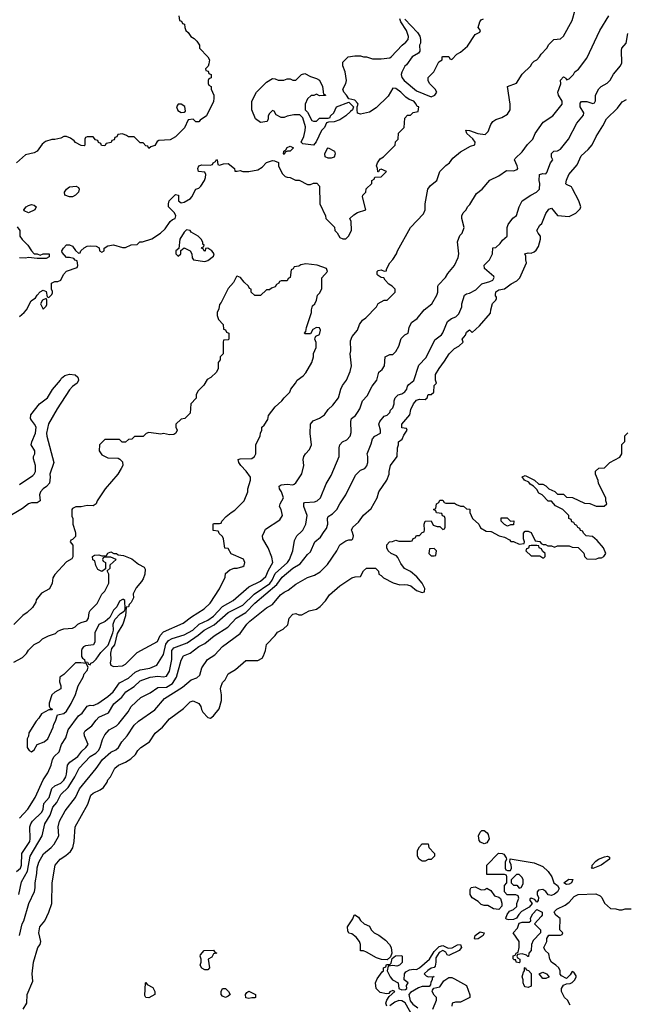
# Model space of a CAD drawing. Header units: inches. Extents: x 2671394 to 2765652, y 830470 to 955458.
# Tile 174 of 256: x 2694491 to 2698618, y 886783 to 893484. Entities that reach past the tile are written whole.
import ezdxf

# ---------------------------------------------------------------- set-up
doc = ezdxf.new("R2010")
doc.units = ezdxf.units.IN
doc.header["$MEASUREMENT"] = 0
doc.layers.add('C6898', color=7, linetype='Continuous')
doc.layers.add('C6899', color=7, linetype='Continuous')

msp = doc.modelspace()

# ---------------------------------------------------------------- linework, layer by layer
at = {"layer": 'C6898', "color": 2}
for points, elevation in [([(2694868.1, 890000), (2694871.3, 889990), (2694870, 889966), (2694850, 889946), (2694838, 889942), (2694834, 889930), (2694852.7, 889907.3), (2694852.7, 889827.3), (2694844.7, 889815.3), (2694810, 889795.3), (2694730, 889708), (2694715.3, 889684.7), (2694711, 889649), (2694694, 889610), (2694639.6, 889580.4), (2694603.6, 889536.4), (2694599.6, 889520.4), (2694576.9, 889483.1), (2694542, 889450), (2694512, 889430), (2694450, 889368)], 38), ([(2694450, 889112), (2694510, 889142), (2694538, 889170), (2694550, 889192), (2694590, 889232), (2694626, 889250), (2694646, 889270), (2694686, 889290), (2694734, 889306), (2694750, 889322), (2694770, 889332), (2694790, 889338), (2694850, 889342), (2694868.4, 889351.6), (2694886, 889370), (2694910, 889382), (2694948.4, 889391.6), (2694958, 889410), (2694964, 889450), (2694970, 889462), (2695018, 889510), (2695050, 889574), (2695070, 889594), (2695098, 889650), (2695098, 889710), (2695086, 889734), (2695106, 889750), (2695107.3, 889772.7), (2695146, 889810), (2695110, 889826), (2695070, 889826), (2695058, 889822), (2695054, 889810), (2695058, 889798), (2695074, 889790), (2695074, 889746), (2695050, 889728), (2695023.1, 889743.1), (2695008, 889770), (2695002, 889802), (2694988.4, 889808.4), (2694986, 889830), (2695000.4, 889839.6), (2695030, 889842), (2695050, 889834), (2695070, 889834), (2695082, 889838), (2695090, 889854), (2695110, 889862), (2695131.3, 889851.3), (2695150, 889851), (2695161, 889841), (2695196.9, 889836.9), (2695254.4, 889814.4), (2695298, 889778), (2695336.9, 889756.9), (2695343.6, 889743.6), (2695341, 889710), (2695330, 889678), (2695319.8, 889660.2), (2695282, 889618), (2695263.6, 889576.4), (2695264.7, 889550), (2695250, 889518), (2695235.3, 889504.7), (2695230, 889488), (2695214, 889486), (2695210, 889426), (2695192.7, 889370), (2695154.4, 889305.6), (2695135.5, 889230), (2695114.6, 889205.4), (2695107.9, 889172.1), (2695110.6, 889129.4), (2695107.3, 889107.3), (2695111, 889091), (2695130, 889081), (2695190, 889087.3), (2695210, 889097.3), (2695290, 889178), (2695427.5, 889252.5), (2695447.1, 889292.9), (2695470, 889318), (2695603.2, 889376.8), (2695660.7, 889419.3), (2695746.8, 889473.2), (2695786.8, 889513.2), (2695849.3, 889610), (2695888, 889690), (2695890, 889714), (2695920.4, 889739.6), (2695950, 889752), (2695970, 889752), (2696010, 889762), (2696018, 889770), (2696022, 889790), (2696012.9, 889812.9), (2695928.4, 889848.4), (2695910, 889886), (2695887.3, 889887.3), (2695878, 889950), (2695870, 889966), (2695847.3, 889987.3), (2695842.7, 890000)], 38), ([(2694470, 887686.7), (2694496.3, 887710), (2694502.6, 887730), (2694505.1, 887810), (2694558.7, 887890), (2694562.4, 887910), (2694560.5, 887990), (2694565.6, 888010), (2694578, 888030), (2694640.7, 888090), (2694651.2, 888110), (2694655.6, 888150), (2694691.3, 888190), (2694708.6, 888251.4), (2694730, 888268.7), (2694770, 888287), (2694790, 888308), (2694803.6, 888330), (2694809.6, 888350), (2694817, 888410), (2694832, 888430), (2694885.1, 888470), (2694913.4, 888506.6), (2694941.2, 888530), (2694956, 888550), (2694932.7, 888610), (2694929.3, 888630), (2694936, 888644), (2694982, 888678), (2695010, 888717.3), (2695030, 888736.3), (2695094, 888766), (2695131.5, 888828.5), (2695186.5, 888873.5), (2695213.2, 888910), (2695270, 888945.5), (2695310, 888984.9), (2695378, 889010), (2695430, 889016), (2695470, 889012.2), (2695490, 889015.5), (2695509.7, 889050), (2695526.3, 889130), (2695526.6, 889190), (2695539.5, 889210), (2695630, 889243.7), (2695704.8, 889295.2), (2695746.6, 889330), (2695814.4, 889365.6), (2695909.8, 889450.2), (2696010, 889498.9), (2696086, 889574), (2696192.7, 889647.3), (2696208.7, 889670), (2696230, 889714.9), (2696312.8, 889790), (2696325.4, 889810), (2696349.5, 889870), (2696359.5, 889940.5), (2696377.2, 889970), (2696407.2, 890000)], 30), ([(2694485.7, 887530), (2694502.6, 887617.4), (2694543.1, 887690), (2694561.3, 887790), (2694644.5, 887930), (2694661.6, 888010), (2694698, 888070), (2694716.4, 888123.6), (2694743.7, 888156.3), (2694769.7, 888210.3), (2694820.6, 888259.4), (2694837.3, 888282.7), (2694866.3, 888330), (2694895.1, 888390), (2694971.2, 888468.8), (2695008.6, 888491.4), (2695027.6, 888510), (2695038.7, 888530), (2695054, 888586), (2695070, 888616), (2695099, 888650), (2695150, 888679.1), (2695165.3, 888694.7), (2695227.7, 888772.3), (2695249.7, 888810.3), (2695314, 888870), (2695377.7, 888902.3), (2695430, 888939.1), (2695490, 888942), (2695530, 888965.3), (2695556.9, 889010), (2695590, 889124.7), (2695606.3, 889153.7), (2695650, 889173.4), (2695710, 889217.3), (2695750, 889239.1), (2695812.7, 889290), (2695906, 889350), (2695962.7, 889410), (2696030, 889450.4), (2696090, 889512.4), (2696240.1, 889639.9), (2696277, 889690), (2696350, 889750.4), (2696398.3, 889781.7), (2696450, 889844.7), (2696470, 889862), (2696499, 889930), (2696537.6, 889962.4), (2696563.1, 890000)], 26), ([(2694489.2, 888050), (2694547, 888110), (2694595.1, 888190), (2694649.7, 888310.3), (2694681.5, 888358.5), (2694704, 888410), (2694713.2, 888450), (2694725.2, 888470), (2694758.9, 888501.1), (2694776, 888550), (2694803.6, 888596.4), (2694820.7, 888650), (2694890, 888746), (2694914.8, 888765.2), (2694950, 888811), (2694970, 888818.8), (2694990, 888817.3), (2695022, 888830), (2695090, 888877.1), (2695127.3, 888910), (2695169.7, 888970.3), (2695230, 889001.6), (2695275.6, 889044.4), (2695310, 889059.5), (2695375.3, 889070), (2695424, 889090), (2695470, 889162.8), (2695485.4, 889234.6), (2695502, 889258), (2695528.7, 889271.3), (2695610, 889296.5), (2695669.6, 889330), (2695710.7, 889369.3), (2695770, 889397.4), (2695810, 889424.2), (2695870.8, 889489.2), (2695944, 889530), (2696050, 889624), (2696130, 889663), (2696164.8, 889695.2), (2696183, 889737), (2696214, 889790), (2696205.6, 889825.6), (2696181.2, 889890), (2696144, 889950), (2696142, 889970), (2696156.5, 890000)], 34), ([(2694489.2, 887250), (2694506.6, 887330), (2694518, 887350), (2694552.7, 887470), (2694592.3, 887550), (2694596.6, 887576.6), (2694595.1, 887610), (2694607.7, 887672.3), (2694610, 887712), (2694620.7, 887750), (2694653.1, 887806.9), (2694705.2, 887850), (2694726.3, 887873.7), (2694756, 887930), (2694752.3, 887990), (2694762, 888030), (2694801, 888099), (2694869.6, 888190.4), (2694898, 888250), (2695010, 888386.8), (2695054.5, 888450), (2695110, 888499.1), (2695144.8, 888515.2), (2695164, 888530), (2695185.2, 888570), (2695221.2, 888610), (2695270, 888682.8), (2695299, 888710), (2695410, 888786.8), (2695475.9, 888864.1), (2695598.7, 888941.3), (2695658, 888990), (2695696, 889004), (2695716, 889024), (2695730, 889072), (2695769, 889130), (2695819.1, 889160.9), (2695870, 889218.8), (2695990, 889306.8), (2696036, 889370), (2696056, 889390), (2696170, 889480.7), (2696210, 889504), (2696266, 889570), (2696290, 889587.7), (2696318.3, 889601.7), (2696370, 889642), (2696450, 889686.8), (2696497.5, 889702.5), (2696534.2, 889725.8), (2696584.1, 889775.9), (2696648.7, 889870), (2696669.3, 889910.7), (2696710, 889938), (2696730, 889944.7), (2696750, 889944.7), (2696758, 889950), (2696762, 889970), (2696752.2, 890000)], 22), ([(2694515.3, 886750), (2694539, 886790), (2694542, 886850), (2694579.3, 886940.7), (2694576, 886990), (2694584.5, 887070), (2694614, 887170), (2694629, 887190), (2694634, 887210), (2694620.7, 887270), (2694627, 887310), (2694661.2, 887350), (2694689.2, 887410), (2694709, 887470), (2694712.7, 887610), (2694732.7, 887730), (2694765.2, 887770), (2694805.1, 887794.9), (2694836.2, 887823.8), (2694852.3, 887847.7), (2694860.9, 887890), (2694867, 887990), (2694955.1, 888144.9), (2694974.2, 888205.8), (2694990, 888219.1), (2695038, 888242), (2695061.2, 888258.8), (2695085.2, 888294.8), (2695090, 888311.3), (2695109.3, 888330.7), (2695139, 888390), (2695162, 888410), (2695209.5, 888430.5), (2695246, 888454), (2695278, 888482), (2695294, 888510), (2695314, 888530), (2695374, 888570), (2695412.5, 888627.5), (2695462.7, 888670), (2695510, 888726), (2695604.7, 888795.3), (2695650, 888841), (2695670, 888847.3), (2695710, 888830.7), (2695724, 888810), (2695727.3, 888790), (2695737.3, 888770), (2695770, 888734.8), (2695790, 888731), (2695810, 888746), (2695847.2, 888792.8), (2695862.7, 888850), (2695862.7, 888890), (2695856, 888930), (2695858.6, 888941.4), (2695870, 888972), (2695888.9, 888991.1), (2695908.9, 889031.1), (2695958, 889062), (2696030, 889122), (2696110, 889122), (2696140.4, 889139.6), (2696150, 889154), (2696162, 889190), (2696169.1, 889230.9), (2696230, 889292), (2696245.2, 889314.8), (2696283.1, 889336.9), (2696314.6, 889365.4), (2696324, 889410), (2696350, 889438), (2696370, 889442), (2696390, 889434), (2696410, 889434), (2696460.4, 889459.6), (2696510, 889471.3), (2696535.3, 889490), (2696572.1, 889527.9), (2696598, 889570), (2696670, 889631.3), (2696750, 889684.7), (2696772.7, 889692.7), (2696810, 889694), (2696830, 889734), (2696850, 889752), (2696911.6, 889751.6), (2696931.6, 889731.6), (2696934, 889710), (2696950, 889702), (2696966, 889686), (2697030.9, 889650.9), (2697076.9, 889636.9), (2697110, 889641), (2697130, 889638), (2697151, 889631), (2697190, 889598), (2697230, 889584.7), (2697246, 889590), (2697247.3, 889612.7), (2697230, 889648), (2697192.9, 889692.9), (2697150, 889728.7), (2697109.2, 889749.2), (2697083.2, 889783.2), (2697064, 889824), (2697054.6, 889834.6), (2697018, 889850), (2696998, 889870), (2696988, 889890), (2696988, 889910), (2697006, 889930), (2697027.3, 889932.7), (2697050, 889942), (2697070, 889934), (2697150, 889934), (2697162, 889938), (2697167.3, 889952.7), (2697182, 889958), (2697190, 889974), (2697210, 889974), (2697230, 889994), (2697242, 889998), (2697242.7, 890000)], 18), ([(2697696, 890000), (2697699.6, 889999.6), (2697754, 889970), (2697790, 889962), (2697823.6, 889943.6), (2697832.7, 889932.7), (2697851.6, 889931.6), (2697890, 889914), (2697922, 889918), (2697926, 889930), (2697918, 889950), (2697918, 889990), (2697928, 890000)], 18), ([(2697955, 890000), (2697970, 889994), (2697998, 889938), (2698030, 889932), (2698038, 889918), (2698052.7, 889912.7), (2698067.3, 889912.7), (2698083.6, 889903.6), (2698110, 889902), (2698130, 889894), (2698150, 889902), (2698230, 889902), (2698250, 889894), (2698290, 889892), (2698330, 889854), (2698334, 889830), (2698350, 889814), (2698410, 889812), (2698430, 889822), (2698450, 889822), (2698466, 889830), (2698478, 889850), (2698462, 889890), (2698420.4, 889940.4), (2698387.3, 889967.3), (2698346, 889970), (2698326, 889990), (2698322.7, 890000)], 18), ([(2698236.4, 886776.4), (2698218, 886810), (2698198, 886830), (2698178, 886870), (2698178, 886890), (2698190, 886914), (2698210, 886922), (2698236.4, 886923.6), (2698250, 886932), (2698268, 886950), (2698278, 886970), (2698276.4, 886976.4), (2698262, 887002), (2698250, 887006), (2698236.9, 886983.1), (2698210, 886958), (2698176.4, 886976.4), (2698168.4, 886988.4), (2698168, 887010), (2698158, 887030), (2698138, 887050), (2698109.2, 887069.2), (2698098, 887090), (2698090, 887126), (2698066, 887150), (2698058, 887170), (2698078, 887210), (2698078, 887230), (2698090, 887254), (2698170, 887254), (2698182, 887258), (2698186, 887270), (2698166, 887290), (2698167.3, 887367.3), (2698138, 887390), (2698128, 887410), (2698130, 887414), (2698146, 887430), (2698203.1, 887456.9), (2698230, 887478), (2698263.2, 887516.8), (2698290, 887531), (2698410, 887534.8), (2698440.7, 887520.7), (2698450.7, 887510.7), (2698470, 887472), (2698510, 887434), (2698547.3, 887432.7), (2698570, 887424.7), (2698590, 887424.7), (2698610, 887432), (2698650, 887432)], 14), ([(2696989.4, 886770), (2696981.6, 886790), (2696988.5, 886811.5), (2697004.8, 886835.2), (2697042, 886870), (2697030, 886876), (2697010, 886868.7), (2697002.5, 886857.5), (2696985.7, 886854.3), (2696942.6, 886862.6), (2696917, 886890), (2696912.3, 886930), (2696922.7, 886957.3), (2696956.4, 887003.6), (2696966, 887010), (2696966, 887030), (2696982, 887038), (2696987.3, 887052.7), (2697010, 887054), (2697018, 887062), (2697026, 887094), (2697048, 887112), (2697090, 887114), (2697094, 887110), (2697092, 887068), (2697074, 887050), (2697056.9, 887043.1), (2697030, 887048), (2696998, 887042), (2696992, 887010), (2697010.7, 886970), (2697027.3, 886950), (2697066.8, 886930), (2697070.8, 886890), (2697090, 886880.4), (2697115.9, 886884.1), (2697124, 886890), (2697122.7, 886910), (2697132.7, 886930), (2697106, 886950), (2697109.1, 886990.9), (2697117.2, 887002.8), (2697143.1, 887016.9), (2697170, 887021), (2697190, 887018.8), (2697210, 887030.8), (2697279, 887090), (2697310, 887142), (2697344.7, 887175.3), (2697370, 887182), (2697406, 887166), (2697432.3, 887167.7), (2697470, 887187.3), (2697490, 887190.8), (2697496.3, 887170), (2697480.7, 887150), (2697410, 887114), (2697400.2, 887120.2), (2697390, 887138), (2697370, 887148), (2697344.7, 887135.3), (2697322, 887098), (2697323, 887070), (2697317.3, 887042.7), (2697310, 887033.2), (2697290, 887029.3), (2697266.6, 887013.4), (2697242.8, 886990), (2697256.3, 886976.3), (2697270, 886970.7), (2697311.1, 886971.1), (2697298, 886962), (2697298, 886950), (2697287.5, 886932.5), (2697285.4, 886914.6), (2697276.9, 886903.1), (2697230, 886904.5), (2697205.1, 886894.9), (2697150, 886862.7), (2697139.1, 886850), (2697146.6, 886806.6), (2697164.9, 886784.9), (2697199.4, 886759.4)], 14), ([(2697302, 886750), (2697326, 886810), (2697326, 886830), (2697310, 886846), (2697298, 886870), (2697300.4, 886879.6), (2697308, 886892), (2697350, 886902), (2697376.6, 886943.4), (2697410, 886964.9), (2697430, 886964.9), (2697450, 886957.3), (2697531.1, 886911.1), (2697552.7, 886847.3), (2697554, 886830), (2697490, 886798), (2697456.4, 886796.4), (2697434, 886790), (2697432, 886770)], 14), ([(2697163.3, 886703.3), (2697113, 886793), (2697090, 886807.6), (2697070, 886809.6), (2697042, 886798), (2697010, 886772.7)], 14)]:
    msp.add_lwpolyline(points, dxfattribs=dict(at, elevation=elevation))
for points, elevation in [([(2698010, 889906), (2697970, 889906), (2697958, 889902), (2697952.7, 889887.3), (2697938, 889882), (2697934, 889870), (2697970, 889834), (2698030, 889834), (2698050, 889822), (2698058, 889822), (2698066, 889830), (2698066, 889850), (2698047.3, 889867.3), (2698042, 889882), (2698026, 889890), (2698022, 889902)], 18), ([(2697310, 889886), (2697278, 889882), (2697274, 889850), (2697290, 889834), (2697310, 889834), (2697322, 889838), (2697326, 889870)], 18), ([(2695198, 889538), (2695190, 889538), (2695170, 889526), (2695151.6, 889488.4), (2695130, 889466), (2695103.6, 889416.4), (2695072.7, 889387.3), (2695030, 889368), (2695001, 889310), (2695002, 889250), (2694992, 889230), (2694938, 889222), (2694924.7, 889215.3), (2694916, 889204), (2694911, 889190), (2694911.3, 889150), (2694918, 889138), (2694932, 889130), (2694934, 889114), (2694951.6, 889111.6), (2694958, 889098), (2694970, 889094), (2694975.3, 889104.7), (2694990, 889112), (2695010, 889131.3), (2695042.9, 889177.1), (2695092.7, 889227.3), (2695125.2, 889310), (2695128.7, 889328.7), (2695126, 889370), (2695138, 889402), (2695176.4, 889443.6), (2695202, 889458), (2695207.3, 889472.7), (2695206, 889530)], 38), ([(2694907.3, 889107.3), (2694870, 889106), (2694790, 889028), (2694764.7, 889010), (2694762, 888978), (2694771.3, 888950), (2694771.3, 888930), (2694730, 888908), (2694710, 888888), (2694691.6, 888831.6), (2694692, 888812), (2694698, 888798), (2694710, 888794), (2694712.7, 888787.3), (2694690, 888786), (2694639.6, 888760.4), (2694622, 888730), (2694602, 888710), (2694552, 888630), (2694551.6, 888608.4), (2694542, 888590), (2694542, 888530), (2694554, 888510), (2694570, 888502), (2694590, 888514), (2694609, 888551), (2694658, 888570), (2694682, 888590), (2694719, 888670), (2694722, 888690), (2694735.3, 888710), (2694747.3, 888752.7), (2694790, 888761), (2694810, 888778), (2694840.9, 888830), (2694870, 888892), (2694889.3, 888950.7), (2694922, 889010), (2694929, 889031), (2694950, 889054), (2694956.4, 889076.4), (2694942, 889102)], 38), ([(2697650, 887874), (2697625.2, 887885.2), (2697618, 887898), (2697613.2, 887930), (2697624.7, 887955.3), (2697635.3, 887964.7), (2697650, 887966), (2697670.5, 887950.5), (2697677.5, 887937.5), (2697684, 887910), (2697670, 887882)], 14), ([(2697230, 887758), (2697208, 887770), (2697198, 887790), (2697198, 887830), (2697210, 887854), (2697230, 887874), (2697270, 887874), (2697274, 887850), (2697312, 887810), (2697314, 887790), (2697290, 887768.7), (2697270, 887768.7), (2697250, 887758)], 14), ([(2697810, 887694), (2697830, 887694), (2697838, 887710), (2697834.6, 887734.6), (2697826, 887750), (2697828, 887772), (2697990, 887746.8), (2698050, 887721), (2698087.1, 887687.1), (2698110.7, 887650.7), (2698124.7, 887610), (2698150.8, 887590.8), (2698162, 887570), (2698150, 887549.4), (2698130, 887532.3), (2698110, 887523.6), (2698086.9, 887526.9), (2698071.5, 887551.5), (2698050, 887563.7), (2698021.1, 887558.9), (2698010.8, 887549.2), (2698010.7, 887530), (2698021, 887510), (2698018, 887490), (2698010, 887478), (2697996.5, 887496.5), (2697970, 887506), (2697962, 887498), (2697962, 887490), (2697978, 887470), (2697956.4, 887443.6), (2697906, 887414), (2697885.7, 887394.3), (2697870, 887369.3), (2697850, 887360.7), (2697818, 887358), (2697801.2, 887361.2), (2697799, 887370), (2697806.3, 887393.7), (2697824.1, 887415.9), (2697851.6, 887428.4), (2697872.3, 887447.7), (2697874, 887470), (2697886, 887506), (2697882, 887522), (2697867.3, 887527.3), (2697808.4, 887528.4), (2697788.4, 887548.4), (2697788.7, 887591.3), (2697806, 887610), (2697806, 887650), (2697802, 887662), (2697790, 887666), (2697670, 887666), (2697668.9, 887668.9), (2697669.1, 887730.9), (2697748.4, 887811.6), (2697774, 887810), (2697783.6, 887803.6), (2697799.6, 887779.6), (2697802, 887770), (2697794, 887750), (2697794, 887710), (2697798, 887698)], 14), ([(2698390, 887706.6), (2698378, 887710), (2698384.7, 887715.3), (2698386.6, 887730), (2698410, 887757.1), (2698429.7, 887770.3), (2698470, 887785.5), (2698490.4, 887790.4), (2698503.6, 887783.6), (2698504, 887770), (2698447.7, 887730)], 14), ([(2697890, 887666), (2697870, 887666), (2697834, 887630), (2697834, 887610), (2697850, 887594), (2697872.7, 887592.7), (2697890, 887574), (2697902, 887578), (2697916.4, 887603.6), (2697915.3, 887630), (2697910, 887646)], 14), ([(2698210, 887597.2), (2698194, 887610), (2698226.6, 887633.4), (2698253.2, 887633.2), (2698244, 887610), (2698230, 887599.5)], 14), ([(2697630, 887562), (2697656.4, 887563.6), (2697670, 887574), (2697696.9, 887556.9), (2697721, 887521), (2697751.6, 887511.6), (2697762, 887502), (2697771, 887471), (2697771.3, 887450), (2697750, 887429), (2697713.6, 887433.6), (2697676.4, 887456.4), (2697650, 887455.3), (2697630, 887462), (2697610, 887482), (2697570, 887508), (2697555.3, 887530), (2697556.4, 887563.6), (2697562, 887578), (2697590, 887582)], 14), ([(2697947.3, 887107.3), (2697938, 887118), (2697910, 887126), (2697878, 887122), (2697874, 887110), (2697878, 887098), (2697894, 887090), (2697894, 887070), (2697890, 887066), (2697869.1, 887069.1), (2697866, 887086), (2697854, 887086), (2697847.3, 887092.7), (2697847.3, 887112.7), (2697862, 887118), (2697868, 887132), (2697882, 887138), (2697888, 887170), (2697888, 887210), (2697848, 887270), (2697878, 887302), (2697890, 887334.8), (2697910, 887342.8), (2697958, 887342), (2697968.4, 887351.6), (2697966, 887370), (2697982, 887398), (2698010, 887427.3), (2698046, 887410), (2698046, 887390), (2698039.8, 887380.2), (2697994, 887330), (2698034, 887290), (2698034, 887270), (2697983.6, 887216.4), (2697972, 887190), (2697971.6, 887148.4), (2697954, 887130), (2697952.7, 887107.3)], 14), ([(2696990, 887086), (2696952.7, 887087.3), (2696918, 887098), (2696850, 887138), (2696830, 887146), (2696810, 887146), (2696808.7, 887190), (2696802, 887210), (2696780.2, 887240.2), (2696750, 887262), (2696730, 887268), (2696723.1, 887283.1), (2696722, 887310), (2696756.4, 887363.6), (2696766, 887390), (2696771.6, 887391.6), (2696796.9, 887376.9), (2696810, 887354), (2696834, 887330), (2696870, 887314), (2696882, 887290), (2696902, 887270), (2696933.7, 887253.7), (2696979.9, 887219.9), (2697006, 887190), (2697018, 887170), (2697022, 887130), (2697014, 887106)], 14), ([(2697590, 887226), (2697585.2, 887230), (2697589.4, 887250), (2697624.4, 887275.6), (2697650.3, 887270.3), (2697644, 887250), (2697610, 887227.3)], 14), ([(2695750, 887018), (2695730, 887028), (2695718, 887050), (2695726, 887070), (2695726, 887090), (2695718, 887110), (2695720.4, 887119.6), (2695746, 887150), (2695810, 887152), (2695818, 887138), (2695832, 887130), (2695810, 887126), (2695796.9, 887103.1), (2695774, 887090), (2695782, 887030), (2695770, 887018)], 14), ([(2697950, 886898), (2697930, 886902), (2697922, 886910), (2697915.3, 886930), (2697915.3, 886950), (2697909.1, 886970.9), (2697918, 887002), (2697926, 887010), (2697926, 887030), (2697930, 887034), (2697938, 887018), (2697952.7, 887012.7), (2697971.6, 886991.6), (2697970, 886906)], 14), ([(2698050, 886958), (2698026, 886990), (2698050, 887002), (2698074, 886990), (2698092, 886972), (2698090, 886968), (2698070, 886958)], 14), ([(2695370, 886828), (2695348.7, 886828.7), (2695343.1, 886843.1), (2695346, 886930), (2695350, 886932), (2695358, 886918), (2695396.9, 886896.9), (2695411.1, 886871.1), (2695410.7, 886849.3)], 14), ([(2695890, 886828.7), (2695870, 886838), (2695862, 886850), (2695862, 886870), (2695870, 886891.3), (2695892, 886890), (2695912, 886870), (2695922, 886850), (2695910, 886838)], 14), ([(2696090, 886826), (2696070, 886828), (2696050, 886822), (2696030, 886828), (2696028, 886850), (2696036.4, 886863.6), (2696050, 886872), (2696094, 886850), (2696094, 886830)], 14)]:
    msp.add_lwpolyline(points, close=True, dxfattribs=dict(at, elevation=elevation))
at = {"layer": 'C6899', "color": 2}
for points, elevation in [([(2696156.5, 890000), (2696164.1, 890015.9), (2696260.2, 890079.8), (2696278, 890110), (2696269, 890150), (2696259, 890170), (2696264, 890190), (2696285.2, 890230), (2696271.7, 890271.7), (2696259.3, 890290), (2696255.3, 890310), (2696270, 890318.8), (2696310, 890322), (2696350, 890318), (2696358, 890322), (2696370, 890332), (2696410, 890392), (2696424, 890450), (2696419, 890490), (2696424, 890510), (2696435.3, 890530), (2696462, 890558), (2696477.2, 890590), (2696467, 890667), (2696469.3, 890730.7), (2696486.3, 890753.7), (2696530, 890771.3), (2696564.7, 890795.3), (2696590, 890832), (2696620.2, 890859.8), (2696659, 890910), (2696675.3, 890970), (2696686.3, 890993.7), (2696714, 891030), (2696739, 891090), (2696748.4, 891128.4), (2696739, 891210), (2696744, 891230), (2696741.5, 891298.5), (2696752.7, 891327.3), (2696789, 891370), (2696802, 891410), (2696822, 891438), (2696844.7, 891455.3), (2696918, 891530), (2696930, 891552), (2696970, 891574), (2696990, 891574), (2697046, 891630), (2697046, 891650), (2697026, 891670), (2697003.1, 891683.1), (2696978, 891710), (2696968, 891728), (2696950, 891728.7), (2696930, 891742), (2696922, 891750), (2696922, 891770), (2696930, 891778), (2696950, 891782), (2696970, 891772), (2696986, 891774), (2696986, 891786), (2697008, 891830), (2697030, 891852), (2697055.3, 891890), (2697062, 891910), (2697149, 892070), (2697238, 892162), (2697248.7, 892190), (2697249.3, 892230.7), (2697268, 892330), (2697285.6, 892354.4), (2697328.7, 892390), (2697350, 892451.3), (2697389.3, 892490.7), (2697415.3, 892510), (2697438, 892542), (2697490, 892584.7), (2697558, 892622), (2697588, 892632), (2697588.7, 892650), (2697573.3, 892673.3), (2697533.2, 892710), (2697527.2, 892732.8), (2697550, 892730.4), (2697608.5, 892708.5), (2697656.6, 892703.4), (2697678, 892722), (2697695.3, 892770), (2697710, 892792), (2697730, 892804.7), (2697770, 892818), (2697810, 892842), (2697828, 892870), (2697828.7, 892910), (2697808.7, 893030), (2697870, 893052), (2697910, 893112), (2697968, 893170), (2697974.6, 893185.4), (2697990, 893202), (2698008.9, 893211.1), (2698028, 893230), (2698038, 893250), (2698078, 893290), (2698090, 893314), (2698126, 893350), (2698170, 893354), (2698190, 893372), (2698250, 893478), (2698269.6, 893550)], 34), ([(2695574, 893510), (2695578, 893478), (2695592.7, 893472.7), (2695598, 893458), (2695612.7, 893452.7), (2695614, 893430), (2695622, 893410), (2695636.9, 893396.9), (2695654, 893370), (2695676.9, 893356.9), (2695696.9, 893336.9), (2695714, 893310), (2695714, 893290), (2695770, 893232), (2695781, 893210), (2695776.9, 893183.1), (2695772, 893168), (2695754, 893150), (2695758, 893138), (2695772.7, 893132.7), (2695778, 893118), (2695794, 893110), (2695792.7, 893087.3), (2695778, 893082), (2695774, 893070), (2695774, 893050), (2695778, 893038), (2695794, 893030), (2695794, 893010), (2695812, 892970), (2695812, 892950), (2695810, 892926), (2695762, 892830), (2695719.6, 892800.4), (2695710, 892788), (2695688.4, 892788.4), (2695670, 892806), (2695638, 892802), (2695612.7, 892747.3), (2695550, 892686), (2695514, 892666), (2695438, 892662), (2695425.4, 892654.6), (2695410, 892628.7), (2695382, 892618), (2695370, 892608), (2695362, 892622), (2695350, 892626), (2695330, 892646), (2695310, 892646), (2695270, 892686), (2695230, 892686), (2695216.4, 892696.4), (2695190, 892706), (2695158, 892702), (2695152.7, 892687.3), (2695138, 892682), (2695132.7, 892667.3), (2695118, 892662), (2695112.7, 892647.3), (2695078, 892642), (2695070, 892626), (2695047.3, 892627.3), (2695042, 892642), (2695027.3, 892647.3), (2695022, 892662), (2695007.3, 892667.3), (2694990, 892686), (2694950, 892686), (2694938, 892682), (2694934, 892670), (2694934, 892630), (2694930, 892626), (2694910, 892628), (2694870, 892648), (2694860.4, 892660.4), (2694836.4, 892676.4), (2694810, 892688), (2694790, 892688), (2694770, 892678), (2694730, 892668.7), (2694710, 892668.7), (2694666, 892654), (2694644, 892636), (2694610, 892589.2), (2694590, 892577.2), (2694530, 892563.7), (2694470, 892509.2)], 38), ([(2694490, 891464.7), (2694522, 891490), (2694538, 891510), (2694568.9, 891571.1), (2694598, 891590), (2694608.7, 891610), (2694630, 891631.3), (2694650, 891642), (2694670, 891634), (2694678, 891598), (2694690, 891594), (2694710, 891614), (2694714.6, 891625.4), (2694714.6, 891634.6), (2694706, 891650), (2694708, 891690), (2694730, 891702), (2694750, 891702), (2694770, 891712), (2694789.2, 891750.8), (2694808.7, 891771.3), (2694882, 891798), (2694886, 891810), (2694882, 891842), (2694867.3, 891847.3), (2694858, 891858), (2694830, 891866), (2694810, 891866), (2694780.4, 891900.4), (2694778, 891910), (2694788, 891930), (2694810, 891952), (2694830, 891952), (2694850, 891942), (2694870, 891912), (2694890, 891894), (2694902, 891898), (2694906, 891910), (2694930, 891931.3), (2694950, 891942), (2694970, 891944.7), (2695010, 891942), (2695031.6, 891931.6), (2695034, 891910), (2695050, 891902), (2695066, 891910), (2695066, 891930), (2695090, 891944.7), (2695130, 891951), (2695190, 891934), (2695210, 891934), (2695250, 891952), (2695290, 891954), (2695308.4, 891971.6), (2695327.3, 891972.7), (2695390, 891992), (2695448, 892030), (2695480.2, 892059.8), (2695515.3, 892110), (2695530, 892124.7), (2695548.9, 892131.1), (2695554, 892150), (2695543.7, 892170), (2695502.7, 892210), (2695502, 892230), (2695508.3, 892251.7), (2695550, 892294), (2695570.6, 892290.6), (2695572, 892250), (2695590, 892238), (2695610, 892242), (2695652.7, 892267.3), (2695662.7, 892277.3), (2695689, 892331), (2695710, 892338), (2695722, 892350), (2695748, 892390), (2695755.3, 892410), (2695758, 892430), (2695750, 892446), (2695708, 892450), (2695702, 892470), (2695709, 892490), (2695730, 892496), (2695787.3, 892492.7), (2695802, 892498), (2695806, 892510), (2695822, 892518), (2695830, 892532), (2695834, 892530), (2695838, 892498), (2695850, 892494), (2695876.4, 892503.6), (2695910, 892504.7), (2695952, 892470), (2695954, 892454), (2695970, 892452), (2695990, 892458), (2696010, 892451.3), (2696050, 892451.3), (2696110, 892461), (2696140.2, 892479.8), (2696170, 892511.3), (2696210, 892524.7), (2696223.6, 892523.6), (2696252, 892512), (2696252, 892490), (2696276.9, 892436.9), (2696296.9, 892416.9), (2696311, 892411), (2696330.7, 892410.7), (2696367.3, 892392.7), (2696391.1, 892391.1), (2696450, 892362), (2696470, 892362), (2696490, 892371.3), (2696511.6, 892371.6), (2696531.3, 892350), (2696532, 892230), (2696572, 892150), (2696574, 892130), (2696632.7, 892072.7), (2696634, 892050), (2696650, 892034), (2696670, 892002), (2696690, 891992), (2696710, 891992), (2696728, 892010), (2696748, 892050), (2696746, 892110), (2696738, 892130), (2696764.7, 892155.3), (2696790, 892171.3), (2696846, 892190), (2696822, 892278), (2696826, 892290), (2696846, 892310), (2696847.3, 892332.7), (2696886, 892370), (2696886, 892390), (2696902, 892398), (2696907.3, 892412.7), (2696950, 892414), (2696986, 892450), (2696950, 892466), (2696938, 892462), (2696932.7, 892447.3), (2696927.3, 892447.3), (2696926, 892470), (2696918, 892490), (2696926, 892510), (2696943.1, 892536.9), (2696966, 892550), (2697046, 892630), (2697048.4, 892651.6), (2697066, 892670), (2697068.4, 892711.6), (2697106, 892750), (2697110, 892814), (2697130, 892834), (2697150, 892834), (2697168.4, 892851.6), (2697202, 892858), (2697206, 892890), (2697194, 892894), (2697188.7, 892910), (2697173.2, 892930), (2697141.6, 892941.6), (2697117.2, 892957.2), (2697084, 892990), (2697050, 893015.3), (2697030, 893018), (2696996.9, 892963.1), (2696915.3, 892884.7), (2696870, 892854), (2696810, 892842), (2696790, 892848), (2696786, 892870), (2696786, 892890), (2696793.2, 892910), (2696790, 892915.3), (2696770, 892935.3), (2696730, 892946), (2696715.3, 892970), (2696695.3, 892990), (2696688.7, 893010), (2696709.3, 893050.7), (2696714, 893070), (2696706, 893130), (2696688.7, 893170), (2696690, 893194), (2696726, 893230), (2696770, 893238), (2696810, 893238), (2696830, 893231.3), (2696850.9, 893230.9), (2696890, 893218), (2696950, 893218), (2697010, 893224.7), (2697018, 893230), (2697094, 893310), (2697119, 893330), (2697133.2, 893350), (2697136, 893370), (2697122, 893410), (2697082.9, 893470), (2697077.2, 893490)], 38), ([(2696407.2, 890000), (2696417.2, 890010), (2696437.2, 890050), (2696446, 890110), (2696422.9, 890170), (2696424.8, 890195.2), (2696430, 890198.8), (2696496.9, 890203.1), (2696514, 890210), (2696537.2, 890230), (2696575.5, 890324.5), (2696610, 890382), (2696665.2, 890510), (2696665.2, 890570), (2696669.3, 890590.7), (2696688, 890610), (2696715.5, 890624.5), (2696739, 890650), (2696745.2, 890674.8), (2696744, 890750), (2696749, 890770), (2696775.3, 890790), (2696789.3, 890810.7), (2696804.7, 890835.3), (2696824, 890890), (2696855.9, 890924.1), (2696889.2, 890990), (2696921.2, 891030), (2696934.6, 891085.4), (2696956.5, 891103.5), (2696972.7, 891127.3), (2696978, 891190), (2697010, 891204.7), (2697030, 891206), (2697050, 891224.7), (2697070, 891262), (2697086.6, 891313.4), (2697110, 891338), (2697133.2, 891350), (2697141.2, 891390), (2697156, 891424), (2697195.3, 891450), (2697242, 891510), (2697294, 891550), (2697328.7, 891610), (2697335.3, 891630), (2697335.3, 891670), (2697340.2, 891679.8), (2697388.7, 891730), (2697402.7, 891757.3), (2697449, 891810), (2697475.1, 891864.9), (2697479.3, 891890), (2697469.1, 891970.9), (2697486, 892014), (2697502, 892030), (2697514, 892070), (2697498, 892130), (2697498, 892150), (2697508, 892170), (2697528, 892190), (2697538, 892210), (2697553.6, 892226.4), (2697598, 892302), (2697638, 892330), (2697690, 892392), (2697750, 892421), (2697803.2, 892456.8), (2697850, 892455.5), (2697875.2, 892464.8), (2697879.5, 892470), (2697876.2, 892490), (2697857.2, 892530), (2697860.9, 892539.1), (2697910, 892584.7), (2697946.6, 892633.4), (2697982, 892670), (2697999, 892710), (2698052.5, 892787.5), (2698119, 892830), (2698181.2, 892910), (2698182, 892930), (2698156.2, 892970), (2698151.8, 892990), (2698173.6, 893046.4), (2698170, 893071.3), (2698190, 893094.8), (2698206, 893086), (2698210, 893074), (2698230, 893082), (2698258, 893110), (2698268, 893130), (2698292.9, 893147.1), (2698350, 893222), (2698439, 893410), (2698499, 893510)], 30), ([(2697110, 893487.7), (2697197.4, 893397.4), (2697212.1, 893372.1), (2697218.4, 893350), (2697216.8, 893323.2), (2697211.3, 893310), (2697214, 893270), (2697203.6, 893256.4), (2697161, 893230), (2697123.5, 893176.5), (2697110, 893168), (2697090, 893126), (2697087.3, 893110), (2697091.3, 893090), (2697106, 893070), (2697190, 893000.5), (2697290, 892958.8), (2697315.3, 892970), (2697328.7, 892990), (2697318, 893010), (2697279, 893050), (2697269, 893070), (2697269, 893090), (2697308, 893130), (2697342, 893198), (2697366, 893210), (2697366, 893230), (2697370, 893234), (2697410, 893234), (2697418, 893218), (2697430, 893214), (2697466, 893250), (2697490, 893262), (2697536.5, 893303.5), (2697590, 893382), (2697622, 893398), (2697626, 893410), (2697609, 893430), (2697622, 893470), (2697630, 893482), (2697646, 893490)], 38), ([(2696563.1, 890000), (2696578, 890022), (2696587.3, 890050), (2696586, 890090), (2696590, 890102), (2696618.6, 890121.4), (2696649, 890150), (2696669.2, 890190), (2696709, 890250), (2696776.5, 890383.5), (2696810, 890418), (2696838, 890430), (2696853.6, 890446.4), (2696859, 890470), (2696859, 890510), (2696854, 890530), (2696882, 890598), (2696890, 890632), (2696908, 890650), (2696946, 890670), (2696946, 890690), (2696935.3, 890730), (2696942, 890750), (2696970, 890784.7), (2696990, 890792), (2697008, 890810), (2697014.6, 890825.4), (2697030, 890842), (2697038, 890870), (2697038, 890890), (2697046, 890910), (2697066, 890930), (2697090, 890938), (2697110, 890951.3), (2697124, 890970), (2697129.3, 890990.7), (2697138, 891002), (2697172.5, 891027.5), (2697206.8, 891133.2), (2697255.5, 891184.5), (2697314.6, 891305.4), (2697360.2, 891339.8), (2697370, 891352), (2697402, 891430), (2697428, 891450), (2697458, 891462), (2697478.6, 891481.4), (2697499, 891530), (2697499, 891550), (2697518, 891610), (2697530, 891618), (2697550, 891622), (2697593.6, 891646.4), (2697634.6, 891685.4), (2697690, 891701), (2697710, 891712), (2697719, 891730), (2697716, 891736), (2697654, 891790), (2697650, 891814), (2697688, 891850), (2697708, 891890), (2697710, 891932), (2697730, 891934), (2697760.4, 891959.6), (2697776.4, 891983.6), (2697808, 892010), (2697808, 892070), (2697815.3, 892090), (2697846.8, 892133.2), (2697870, 892152), (2697889, 892210), (2697908.7, 892250), (2697968, 892290), (2698008, 892310), (2698028, 892330), (2698028.7, 892370), (2698024, 892390), (2698028, 892430), (2698050, 892438), (2698070, 892434), (2698076.4, 892443.6), (2698102, 892510), (2698118, 892530), (2698108.9, 892548.9), (2698110, 892574), (2698126, 892590), (2698150, 892592), (2698170, 892602), (2698224, 892670), (2698281.2, 892778.8), (2698326, 892834), (2698329.3, 892850), (2698303.7, 892890), (2698304.1, 892915.9), (2698313.6, 892926.4), (2698330, 892927.3), (2698350, 892927.3), (2698390, 892914), (2698402, 892918), (2698407.3, 892932.7), (2698408, 892970), (2698430, 893014), (2698446, 893030), (2698488.4, 893051.6), (2698508.4, 893071.6), (2698530, 893112), (2698578, 893170), (2698588, 893190), (2698584.7, 893275.3), (2698588.7, 893290), (2698616.4, 893323.6), (2698629.5, 893390.5)], 26), ([(2696752.2, 890000), (2696749.2, 890009.2), (2696757.2, 890030), (2696794.8, 890065.2), (2696830, 890111), (2696882, 890158), (2696922, 890230), (2696934, 890270), (2696989.2, 890350), (2697004, 890390), (2697004, 890410), (2697014, 890450), (2697059, 890510), (2697061.2, 890570), (2697069, 890590), (2697069, 890610), (2697094, 890630), (2697104, 890656), (2697126, 890690), (2697122, 890702), (2697090, 890706), (2697089.6, 890730), (2697145.1, 890794.9), (2697152.3, 890830), (2697169.6, 890870), (2697190, 890893.4), (2697210, 890901), (2697250, 890898), (2697262, 890910), (2697270, 890932), (2697290, 890932), (2697308, 890950), (2697310, 890994), (2697326, 891010), (2697319, 891030), (2697320.9, 891070), (2697343.6, 891110), (2697381.1, 891158.9), (2697412.3, 891210), (2697450, 891246.8), (2697478, 891262), (2697508, 891290), (2697502, 891310), (2697523.1, 891336.9), (2697530, 891358), (2697552, 891372), (2697570, 891354), (2697620.2, 891399.8), (2697693.6, 891486.4), (2697695.3, 891510), (2697708, 891552), (2697730, 891574), (2697734.6, 891585.4), (2697734.6, 891594.6), (2697726, 891610), (2697728.9, 891611.1), (2697730, 891630.8), (2697750, 891644.7), (2697790, 891652), (2697834.6, 891685.4), (2697873.6, 891706.4), (2697893.6, 891726.4), (2697939, 891830), (2697934, 891850), (2697935.3, 891875.3), (2697928.7, 891890), (2697950, 891898), (2697970, 891896), (2697990, 891904.7), (2698004.7, 891915.3), (2698020.2, 891939.8), (2698035.3, 891990), (2698035.3, 892010), (2698018, 892030), (2698009.2, 892050), (2698030, 892084.7), (2698043.7, 892096.3), (2698070, 892164.7), (2698090, 892194), (2698110, 892201), (2698150, 892151.3), (2698230, 892144.7), (2698273.6, 892166.4), (2698303.1, 892196.9), (2698308.7, 892210), (2698295.3, 892250), (2698252.9, 892332.9), (2698245.2, 892345.2), (2698210, 892362), (2698207.2, 892367.2), (2698210, 892391.3), (2698227.6, 892430), (2698284.8, 892495.2), (2698310, 892557.3), (2698359.5, 892600.5), (2698386.8, 892633.2), (2698414, 892690), (2698459.1, 892760.9), (2698483.7, 892810), (2698558.4, 892881.6), (2698590, 892924.7), (2698619, 892941)], 22), ([(2694474.4, 892074.4), (2694491.3, 892050), (2694492, 892010), (2694507.1, 891987.1), (2694546, 891950), (2694570, 891911.3), (2694590, 891891.3), (2694610, 891891.3), (2694630, 891882), (2694650, 891891.3), (2694692, 891890), (2694692, 891870), (2694670, 891858), (2694610, 891858), (2694550, 891865.2), (2694530, 891861.2), (2694490, 891864)], 38), ([(2695842.7, 890000), (2695842, 890002), (2695807.3, 890007.3), (2695806, 890050), (2695810, 890054), (2695850, 890054), (2695862, 890058), (2695866, 890070), (2695896.4, 890103.6), (2695929.1, 890130.9), (2695954.6, 890145.4), (2696018, 890210), (2696042, 890270), (2696042, 890290), (2696062, 890350), (2696062, 890370), (2696031.9, 890411.9), (2695995.3, 890450), (2695982, 890470), (2695978, 890490), (2695990, 890496), (2696070, 890498), (2696088, 890510), (2696098, 890530), (2696098, 890590), (2696127.3, 890652.7), (2696128, 890670), (2696138, 890690), (2696138, 890710), (2696154.6, 890725.4), (2696178, 890762), (2696184, 890790), (2696228.7, 890850), (2696275.3, 890890), (2696289.3, 890910.7), (2696328, 890950), (2696335.3, 890970), (2696368, 891010), (2696378, 891030), (2696420.2, 891059.8), (2696438.6, 891081.4), (2696479, 891150), (2696488.7, 891190), (2696488.9, 891211.1), (2696507.3, 891252.7), (2696507.3, 891287.3), (2696498, 891310), (2696500.4, 891319.6), (2696506, 891330), (2696530, 891342), (2696538, 891370), (2696530, 891386), (2696510, 891388), (2696485.4, 891374.6), (2696470, 891346), (2696430, 891346), (2696428, 891350), (2696438, 891362), (2696442, 891390), (2696475.3, 891490), (2696475.3, 891510), (2696484, 891536), (2696498, 891550), (2696510, 891574), (2696518, 891610), (2696530, 891622), (2696547.3, 891652.7), (2696547.3, 891727.3), (2696586, 891770), (2696578, 891790), (2696513.6, 891813.6), (2696438, 891822), (2696403.6, 891816.4), (2696390, 891806), (2696358, 891802), (2696352, 891788), (2696338, 891782), (2696331.6, 891728.4), (2696318, 891722), (2696310, 891706), (2696270, 891706), (2696258, 891702), (2696254, 891690), (2696238, 891682), (2696230, 891666), (2696203.6, 891656.4), (2696190, 891646), (2696170, 891646), (2696130, 891606), (2696090, 891606), (2696066, 891630), (2696066, 891650), (2696055.3, 891655.3), (2696048, 891670), (2696018, 891698), (2695993.2, 891730), (2695970, 891739), (2695964.9, 891735.1), (2695944.5, 891695.5), (2695910, 891655.3), (2695862, 891558), (2695850, 891546), (2695844.7, 891515.3), (2695834, 891490), (2695834, 891470), (2695843.6, 891443.6), (2695874, 891410), (2695878, 891378), (2695890, 891374), (2695898, 891358), (2695914, 891350), (2695914, 891310), (2695910, 891306), (2695878, 891302), (2695874, 891290), (2695874, 891210), (2695854, 891190), (2695854, 891170), (2695842, 891150), (2695842, 891110), (2695830, 891086), (2695791.1, 891048.9), (2695765.4, 891034.6), (2695743.6, 890996.4), (2695703.6, 890956.4), (2695692, 890930), (2695691.6, 890908.4), (2695654, 890870), (2695650, 890806), (2695614, 890770), (2695590, 890766), (2695554, 890730), (2695552, 890710), (2695562, 890690), (2695554, 890670), (2695539.6, 890660.4), (2695510, 890658), (2695470, 890668.7), (2695450, 890664), (2695370, 890675.3), (2695351.6, 890668.4), (2695330, 890648), (2695272.7, 890647.3), (2695254, 890630), (2695230, 890626), (2695210, 890608), (2695188.4, 890608.4), (2695170, 890626), (2695070, 890626), (2695034, 890590), (2695032, 890550), (2695050, 890522), (2695090, 890502), (2695159.6, 890499.6), (2695172.7, 890492.7), (2695190, 890474), (2695191.3, 890450), (2695182, 890430), (2695158, 890390), (2695071.3, 890290), (2695018, 890210), (2695010, 890188), (2694990, 890175.3), (2694950, 890177.2), (2694910, 890168.7), (2694871.6, 890168.4), (2694850, 890158), (2694844.7, 890150), (2694844.7, 890104.7), (2694852, 890090), (2694852, 890050), (2694868.1, 890000)], 38), ([(2694490, 890320.5), (2694579.3, 890380.7), (2694589.3, 890390), (2694598, 890410), (2694598.4, 890450), (2694585.6, 890494.4), (2694585.2, 890510), (2694593.2, 890530), (2694592.7, 890550), (2694569, 890590), (2694572.7, 890610), (2694598, 890670), (2694602, 890710), (2694591.7, 890731.7), (2694570, 890758), (2694565.2, 890770), (2694566, 890794), (2694626, 890870), (2694679.3, 890910), (2694712.9, 890967.1), (2694768.7, 891030), (2694775.3, 891044.7), (2694798, 891062), (2694829.2, 891070.8), (2694867.1, 891067.1), (2694886, 891050), (2694891.3, 891030), (2694881, 891010), (2694850, 890986.6), (2694830, 890963.7), (2694745.2, 890834.8), (2694687.1, 890732.9), (2694673.7, 890670), (2694675.3, 890650), (2694722, 890470), (2694694.8, 890390), (2694698, 890370), (2694692.7, 890330), (2694673.1, 890306.9), (2694650, 890292), (2694632.7, 890270), (2694624.9, 890250), (2694630, 890208.7), (2694610, 890196), (2694570, 890196.2), (2694550, 890189.4), (2694510, 890157), (2694392.9, 890087.1)], 34), ([(2698322.7, 890000), (2698322, 890002), (2698307.3, 890007.3), (2698302, 890022), (2698287.3, 890027.3), (2698282, 890042), (2698267.3, 890047.3), (2698262, 890062), (2698247.3, 890067.3), (2698242, 890082), (2698226, 890090), (2698226, 890110), (2698186, 890150), (2698136.4, 890176.4), (2698110, 890206), (2698087.3, 890207.3), (2698046, 890250), (2698022, 890262), (2698010, 890286), (2697986, 890310), (2697963.1, 890323.1), (2697955.3, 890335.3), (2697926, 890350), (2697908.4, 890371.6), (2697930, 890382), (2697994, 890350), (2698023.6, 890323.6), (2698050, 890322), (2698070, 890312), (2698090, 890292), (2698132.7, 890272.7), (2698150, 890254), (2698190, 890254), (2698210, 890234), (2698251.6, 890231.6), (2698332.7, 890192.7), (2698370, 890192), (2698412.7, 890172.7), (2698467.3, 890172.7), (2698486, 890190), (2698478, 890210), (2698478, 890230), (2698428.4, 890328.4), (2698427.3, 890347.3), (2698408, 890390), (2698408, 890412), (2698430, 890432), (2698470, 890434), (2698506, 890470), (2698574.6, 890505.4), (2698588, 890530), (2698588.4, 890591.6), (2698607.3, 890612.7), (2698608, 890652), (2698627.3, 890672.7)], 18), ([(2697242.7, 890000), (2697246, 890010), (2697242, 890050), (2697250, 890072), (2697290, 890074), (2697304.7, 890044.7), (2697330, 890034), (2697350, 890034), (2697370, 890014), (2697382, 890018), (2697386, 890030), (2697386, 890090), (2697382, 890102), (2697367.3, 890107.3), (2697362, 890122), (2697327.3, 890127.3), (2697322, 890142), (2697306, 890150), (2697322, 890158), (2697326, 890190), (2697342, 890198), (2697350, 890214), (2697370, 890214), (2697378, 890198), (2697390, 890194), (2697450, 890194), (2697463.6, 890183.6), (2697490, 890174), (2697510, 890174), (2697530, 890154), (2697552.7, 890152.7), (2697554, 890130), (2697572, 890090), (2697614, 890050), (2697625.4, 890025.4), (2697663.6, 890003.6), (2697696, 890000)], 18), ([(2697928, 890000), (2697930, 890002), (2697950, 890002), (2697955, 890000)], 18)]:
    msp.add_lwpolyline(points, dxfattribs=dict(at, elevation=elevation))
for points, elevation in [([(2696530, 892966), (2696510, 892978), (2696491.6, 892968.4), (2696472.7, 892967.3), (2696450, 892946), (2696434, 892910), (2696434, 892870), (2696450, 892854), (2696478, 892798), (2696490, 892794), (2696510, 892794), (2696530, 892814), (2696590, 892814), (2696602, 892818), (2696606, 892830), (2696628, 892850), (2696646, 892890), (2696730, 892922), (2696762, 892890), (2696754, 892870), (2696742, 892858), (2696710, 892828.7), (2696670, 892802), (2696630, 892788.7), (2696592.7, 892787.3), (2696578, 892782), (2696564.7, 892750), (2696544.7, 892730), (2696507.5, 892652.5), (2696490, 892629), (2696418, 892638), (2696406, 892650), (2696424, 892690), (2696434, 892730), (2696435.3, 892755.3), (2696416.4, 892816.4), (2696396.4, 892836.4), (2696356.4, 892836.4), (2696310, 892828), (2696290, 892818), (2696270, 892818), (2696236.4, 892836.4), (2696222, 892862), (2696210, 892866), (2696190, 892846), (2696182, 892830), (2696182, 892810), (2696174, 892790), (2696130, 892784), (2696095.3, 892810), (2696069.2, 892870), (2696069, 892930), (2696102, 892990), (2696170, 893058.8), (2696210, 893084.7), (2696230, 893082), (2696250, 893072), (2696287.3, 893072.7), (2696310, 893082), (2696330, 893082), (2696350, 893072), (2696370, 893072), (2696408.9, 893111.1), (2696430, 893118), (2696470, 893098), (2696510, 893084.7), (2696530, 893072), (2696552, 893030), (2696558, 892978), (2696570, 892974), (2696572, 892968)], 38), ([(2695590, 892908), (2695570, 892908), (2695558, 892890), (2695566.4, 892866.4), (2695590, 892852), (2695610, 892854), (2695618, 892862), (2695613.6, 892893.6)], 38), ([(2696290, 892566), (2696286, 892570), (2696288, 892590), (2696302, 892598), (2696310, 892614), (2696330, 892622), (2696352.7, 892612.7), (2696330, 892588.7), (2696312, 892588), (2696298, 892582)], 38), ([(2696590, 892542), (2696568, 892550), (2696566, 892570), (2696586, 892610), (2696590, 892612), (2696632, 892590), (2696638, 892570), (2696630, 892548.7), (2696610, 892542)], 38), ([(2694830, 892279.3), (2694798, 892290), (2694795.3, 892310), (2694809.5, 892330.5), (2694830, 892346.8), (2694874, 892350), (2694890, 892342), (2694896, 892330), (2694890.8, 892310), (2694870, 892289), (2694850, 892279.3)], 38), ([(2694550, 892169), (2694522, 892182), (2694518, 892190), (2694535.3, 892210), (2694550, 892218.8), (2694570, 892226), (2694590, 892222), (2694602, 892210), (2694594, 892190)], 38), ([(2695626, 892054), (2695610, 892038), (2695581, 891990), (2695574, 891926), (2695554, 891910), (2695554, 891890), (2695570, 891874), (2695586, 891890), (2695586, 891914), (2695610, 891932), (2695651.1, 891911.1), (2695662, 891890), (2695663.6, 891863.6), (2695674, 891850), (2695750, 891838), (2695770, 891844.7), (2695810, 891874), (2695813.2, 891890), (2695797.2, 891910), (2695770, 891928), (2695754, 891926), (2695751.6, 891908.4), (2695746, 891910), (2695742, 891922), (2695728.4, 891928.4), (2695730, 891934), (2695742, 891938), (2695746, 891950), (2695736.4, 891956.4), (2695736, 891970), (2695725.2, 891990), (2695704, 892010), (2695657.5, 892037.5), (2695650, 892048.7)], 38), ([(2694670, 891586), (2694645.4, 891574.6), (2694632, 891550), (2694650, 891514), (2694670, 891534), (2694674.6, 891545.4), (2694676.4, 891576.4)], 38), ([(2697830, 890072), (2697852.7, 890072.7), (2697850, 890046), (2697830, 890046), (2697810, 890038), (2697788.4, 890048.4), (2697766, 890070), (2697767.3, 890092.7), (2697807.3, 890092.7)], 18)]:
    msp.add_lwpolyline(points, close=True, dxfattribs=dict(at, elevation=elevation))

doc.saveas('drawing.dxf')
